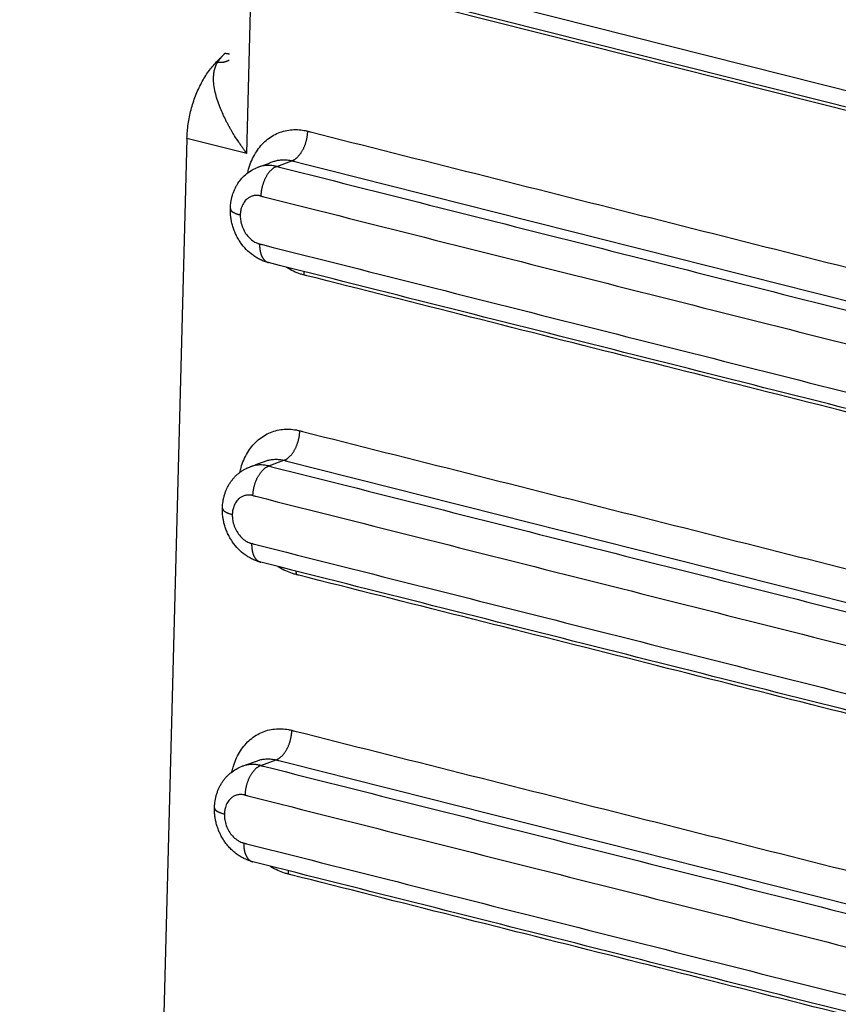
# Model space of a CAD drawing. Header units: inches. Extents: x -280 to 281, y -205 to 205.
# Tile 5 of 38: x -180 to -164, y -158 to -138. Entities that reach past the tile are written whole.
import ezdxf

# ---------------------------------------------------------------- set-up
doc = ezdxf.new("R2010")
doc.units = ezdxf.units.IN

# ---------------------------------------------------------------- blocks, each defined once
blk = doc.blocks.new('5222013340_00_G23_G27_BF_B14R_Motor_Bgr_63_EEXDe_1_1__3', base_point=(-541.084, -365.973))
at = {"color": 8, "linetype": 'Continuous'}
for p, q in [((-351.579, -281.683), (-351.362, -273.497)), ((-350.756, -273.359), (-323.316, -280.282)), ((-348.989, -274.595), (-322.632, -281.245)), ((-352.744, -278.044), (-352.785, -278.034)), ((-351.579, -281.683), (-353.965, -281.081)), ((-350.39, -282.196), (-349.785, -281.972)), ((-350.706, -294.118), (-350.101, -293.894)), ((-351.022, -306.04), (-350.417, -305.817))]:
    blk.add_line(p, q, dxfattribs=at)
at = {"color": 7, "linetype": 'Continuous'}
for p, q in [((-350.395, -274.105), (-322.955, -281.028)), ((-352.443, -277.687), (-352.785, -278.034)), ((-353.965, -281.081), (-355.026, -321.08)), ((-350.528, -282.004), (-350.528, -282.004)), ((-350.844, -293.926), (-350.844, -293.926)), ((-351.16, -305.848), (-351.16, -305.848))]:
    blk.add_line(p, q, dxfattribs=at)
for points, knots in [([(-390.236, -279.502), (-389.358, -276.609), (-387.619, -270.88), (-384.112, -262.745), (-380.05, -255.224), (-375.462, -248.509), (-370.466, -242.746), (-365.167, -238.072), (-359.674, -234.582), (-354.108, -232.411), (-348.552, -231.496), (-345.009, -232.095), (-343.277, -232.388)], [0, 0, 0, 0, 9.063305, 17.94872, 26.523568, 34.670998, 42.298174, 49.345992, 55.800906, 61.708675, 67.186719, 72.425339, 72.425339, 72.425339, 72.425339]), ([(-379.153, -307.104), (-378.978, -303.987), (-378.622, -297.681), (-376.927, -288.291), (-374.432, -279.04), (-371.112, -270.169), (-367.076, -261.906), (-362.421, -254.463), (-357.265, -248.027), (-351.735, -242.766), (-345.955, -238.8), (-340.066, -236.293), (-334.165, -235.181), (-330.399, -235.799), (-328.563, -236.1)], [0, 0, 0, 0, 9.357357, 18.93319, 28.56098, 38.071479, 47.301646, 56.10395, 64.356619, 71.975672, 78.929652, 85.257311, 91.084861, 96.630486, 96.630486, 96.630486, 96.630486]), ([(-377.639, -306.544), (-377.471, -303.559), (-377.13, -297.518), (-375.506, -288.522), (-373.116, -279.66), (-369.936, -271.162), (-366.07, -263.246), (-361.61, -256.115), (-356.671, -249.95), (-351.373, -244.91), (-345.835, -241.111), (-340.194, -238.709), (-334.541, -237.644), (-330.934, -238.236), (-329.175, -238.525)], [0, 0, 0, 0, 8.964191, 18.137678, 27.360939, 36.471837, 45.314182, 53.746642, 61.65256, 68.951485, 75.61328, 81.675071, 87.257766, 92.570381, 92.570381, 92.570381, 92.570381]), ([(-369.686, -308.551), (-369.517, -305.565), (-369.177, -299.524), (-367.553, -290.529), (-365.163, -281.666), (-361.982, -273.169), (-358.116, -265.253), (-353.657, -258.122), (-348.717, -251.956), (-343.419, -246.916), (-337.882, -243.118), (-332.241, -240.716), (-326.587, -239.65), (-322.98, -240.242), (-321.221, -240.531)], [0, 0, 0, 0, 8.964191, 18.137678, 27.360939, 36.471837, 45.314182, 53.746642, 61.65256, 68.951485, 75.61328, 81.675071, 87.257766, 92.570381, 92.570381, 92.570381, 92.570381]), ([(-353.965, -281.081), (-353.953, -280.891), (-353.929, -280.507), (-353.809, -279.939), (-353.633, -279.388), (-353.399, -278.876), (-353.124, -278.416), (-352.895, -278.158), (-352.785, -278.034)], [0, 0, 0, 0, 0.570074, 1.153671, 1.73598, 2.302286, 2.839137, 3.335623, 3.335623, 3.335623, 3.335623]), ([(-351.134, -282.227), (-351.083, -282.209), (-350.982, -282.171), (-350.831, -282.116), (-350.68, -282.06), (-350.579, -282.022), (-350.528, -282.004)], [0, 0, 0, 0, 0.161403, 0.322806, 0.4842116, 0.6456172, 0.6456172, 0.6456172, 0.6456172]), ([(-352.236, -283.876), (-352.234, -283.828), (-352.229, -283.739), (-352.215, -283.627), (-352.2, -283.543), (-352.187, -283.479), (-352.172, -283.415), (-352.149, -283.331), (-352.112, -283.224), (-352.062, -283.103), (-352.002, -282.983), (-351.913, -282.834), (-351.778, -282.658), (-351.588, -282.479), (-351.373, -282.329), (-351.214, -282.261), (-351.134, -282.227)], [0, 0, 0, 0, 0.14558, 0.268073, 0.336867, 0.402668, 0.462864, 0.536097, 0.661373, 0.803671, 0.926444, 1.06418, 1.325324, 1.586946, 1.84585, 2.105882, 2.105882, 2.105882, 2.105882]), ([(-350.711, -286.027), (-350.736, -286.02), (-350.792, -286.005), (-350.872, -285.978), (-350.954, -285.947), (-351.033, -285.912), (-351.112, -285.872), (-351.186, -285.831), (-351.26, -285.785), (-351.406, -285.685), (-351.61, -285.508), (-351.795, -285.283), (-351.923, -285.083), (-352.008, -284.925), (-352.083, -284.754), (-352.132, -284.612), (-352.164, -284.496), (-352.182, -284.421), (-352.194, -284.362), (-352.203, -284.318), (-352.21, -284.276), (-352.218, -284.217), (-352.227, -284.144), (-352.234, -284.057), (-352.237, -283.967), (-352.236, -283.908), (-352.236, -283.876)], [0, 0, 0, 0, 0.080157, 0.172607, 0.252968, 0.344417, 0.431646, 0.518719, 0.597266, 0.692603, 1.048753, 1.402759, 1.562495, 1.761728, 1.941564, 2.121819, 2.211489, 2.301697, 2.35292, 2.391424, 2.436794, 2.480848, 2.569918, 2.659358, 2.742688, 2.837425, 2.837425, 2.837425, 2.837425]), ([(-323.271, -292.95), (-325.558, -292.373), (-330.131, -291.219), (-336.991, -289.488), (-343.851, -287.758), (-348.424, -286.604), (-350.711, -286.027)], [0, 0, 0, 0, 7.074837, 14.149673, 21.224504, 28.299347, 28.299347, 28.299347, 28.299347]), ([(-352.552, -295.799), (-352.55, -295.75), (-352.545, -295.661), (-352.531, -295.55), (-352.517, -295.465), (-352.503, -295.402), (-352.488, -295.337), (-352.464, -295.251), (-352.427, -295.143), (-352.375, -295.018), (-352.315, -294.901), (-352.249, -294.791), (-352.175, -294.686), (-352.093, -294.587), (-352, -294.491), (-351.904, -294.407), (-351.798, -294.328), (-351.688, -294.259), (-351.57, -294.197), (-351.49, -294.165), (-351.45, -294.15)], [0, 0, 0, 0, 0.14558, 0.268073, 0.335383, 0.402668, 0.462864, 0.536097, 0.670115, 0.803672, 0.943056, 1.064181, 1.188594, 1.32762, 1.450288, 1.587346, 1.709377, 1.848098, 1.977368, 2.10671, 2.10671, 2.10671, 2.10671]), ([(-351.45, -294.15), (-351.399, -294.131), (-351.298, -294.094), (-351.147, -294.038), (-350.996, -293.982), (-350.895, -293.945), (-350.844, -293.926)], [0, 0, 0, 0, 0.161403, 0.322806, 0.4842116, 0.6456172, 0.6456172, 0.6456172, 0.6456172]), ([(-351.027, -297.949), (-351.052, -297.942), (-351.108, -297.927), (-351.188, -297.901), (-351.27, -297.869), (-351.349, -297.834), (-351.429, -297.794), (-351.502, -297.753), (-351.576, -297.707), (-351.722, -297.607), (-351.926, -297.43), (-352.111, -297.205), (-352.239, -297.005), (-352.324, -296.847), (-352.399, -296.676), (-352.448, -296.535), (-352.48, -296.419), (-352.498, -296.344), (-352.511, -296.285), (-352.519, -296.24), (-352.526, -296.198), (-352.534, -296.141), (-352.543, -296.067), (-352.55, -295.98), (-352.553, -295.89), (-352.552, -295.83), (-352.552, -295.799)], [0, 0, 0, 0, 0.080157, 0.172607, 0.252968, 0.344417, 0.431646, 0.518719, 0.597266, 0.692603, 1.048753, 1.402759, 1.562495, 1.761728, 1.941564, 2.121819, 2.208244, 2.301697, 2.35292, 2.391424, 2.436794, 2.480848, 2.566637, 2.659358, 2.742688, 2.837425, 2.837425, 2.837425, 2.837425]), ([(-351.027, -297.949), (-351.027, -297.949), (-351.027, -297.949), (-351.027, -297.949), (-351.027, -297.949)], [0, 0, 0, 0, 0.00000817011, 0.00001634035, 0.00001634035, 0.00001634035, 0.00001634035]), ([(-323.587, -304.872), (-325.874, -304.295), (-330.447, -303.141), (-337.307, -301.411), (-344.167, -299.68), (-348.74, -298.526), (-351.027, -297.949)], [0, 0, 0, 0, 7.074837, 14.149673, 21.224496, 28.29933, 28.29933, 28.29933, 28.29933]), ([(-351.766, -306.072), (-351.715, -306.053), (-351.614, -306.016), (-351.463, -305.96), (-351.312, -305.904), (-351.211, -305.867), (-351.16, -305.848)], [0, 0, 0, 0, 0.161403, 0.322806, 0.4842116, 0.6456172, 0.6456172, 0.6456172, 0.6456172]), ([(-352.868, -307.721), (-352.866, -307.672), (-352.861, -307.583), (-352.847, -307.472), (-352.833, -307.388), (-352.819, -307.324), (-352.804, -307.259), (-352.78, -307.173), (-352.743, -307.065), (-352.693, -306.945), (-352.634, -306.828), (-352.568, -306.718), (-352.491, -306.608), (-352.409, -306.509), (-352.316, -306.413), (-352.186, -306.299), (-352.005, -306.173), (-351.846, -306.106), (-351.766, -306.072)], [0, 0, 0, 0, 0.14558, 0.268072, 0.335382, 0.402667, 0.462864, 0.536096, 0.670114, 0.803672, 0.926444, 1.064181, 1.188593, 1.327619, 1.450287, 1.587345, 1.846249, 2.106281, 2.106281, 2.106281, 2.106281]), ([(-351.343, -309.871), (-351.368, -309.864), (-351.424, -309.85), (-351.504, -309.823), (-351.586, -309.791), (-351.665, -309.756), (-351.745, -309.716), (-351.818, -309.675), (-351.892, -309.629), (-351.984, -309.566), (-352.102, -309.474), (-352.235, -309.349), (-352.358, -309.212), (-352.461, -309.074), (-352.555, -308.928), (-352.638, -308.774), (-352.713, -308.603), (-352.762, -308.461), (-352.796, -308.34), (-352.814, -308.266), (-352.827, -308.207), (-352.835, -308.163), (-352.842, -308.121), (-352.85, -308.062), (-352.859, -307.988), (-352.866, -307.901), (-352.869, -307.812), (-352.868, -307.752), (-352.868, -307.721)], [0, 0, 0, 0, 0.080157, 0.172607, 0.252968, 0.344417, 0.431646, 0.518719, 0.597266, 0.692603, 0.852614, 1.046555, 1.240595, 1.403388, 1.563124, 1.762357, 1.925776, 2.122445, 2.212115, 2.302324, 2.353547, 2.39205, 2.43674, 2.481475, 2.570545, 2.659985, 2.743315, 2.838052, 2.838052, 2.838052, 2.838052]), ([(-351.343, -309.871), (-351.343, -309.871), (-351.343, -309.871), (-351.343, -309.871), (-351.343, -309.871)], [0, 0, 0, 0, 0.00000817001, 0.00001634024, 0.00001634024, 0.00001634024, 0.00001634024]), ([(-323.903, -316.794), (-326.19, -316.217), (-330.763, -315.063), (-337.623, -313.333), (-344.483, -311.602), (-349.056, -310.448), (-351.343, -309.871)], [0, 0, 0, 0, 7.074837, 14.149673, 21.224496, 28.29933, 28.29933, 28.29933, 28.29933])]:
    blk.add_open_spline(points, degree=3, knots=knots, dxfattribs=at)
at = {"color": 8, "linetype": 'Continuous'}
for points, knots in [([(-352.744, -278.044), (-352.72, -278.012), (-352.676, -277.951), (-352.601, -277.859), (-352.525, -277.772), (-352.469, -277.714), (-352.443, -277.687)], [0, 0, 0, 0, 0.1184986, 0.2284105, 0.3528832, 0.4676985, 0.4676985, 0.4676985, 0.4676985]), ([(-352.443, -277.687), (-352.436, -277.688), (-352.422, -277.692), (-352.401, -277.696), (-352.38, -277.7), (-352.359, -277.704), (-352.338, -277.707), (-352.317, -277.709), (-352.296, -277.711), (-352.282, -277.711), (-352.275, -277.711)], [0, 0, 0, 0, 0.0215199, 0.0429826, 0.0643722, 0.0856733, 0.1068707, 0.1279501, 0.1488979, 0.1697014, 0.1697014, 0.1697014, 0.1697014]), ([(-351.579, -281.683), (-351.609, -281.643), (-351.665, -281.568), (-351.746, -281.456), (-351.824, -281.344), (-351.932, -281.186), (-352.058, -280.993), (-352.174, -280.801), (-352.26, -280.651), (-352.323, -280.537), (-352.387, -280.417), (-352.465, -280.263), (-352.558, -280.065), (-352.665, -279.81), (-352.762, -279.536), (-352.842, -279.246), (-352.893, -278.963), (-352.909, -278.719), (-352.899, -278.516), (-352.876, -278.378), (-352.846, -278.269), (-352.819, -278.193), (-352.785, -278.116), (-352.758, -278.069), (-352.744, -278.044)], [0, 0, 0, 0, 0.149018, 0.280269, 0.414245, 0.55805, 0.856536, 1.105029, 1.231184, 1.373636, 1.497744, 1.63853, 1.889409, 2.155554, 2.466705, 2.760786, 3.057664, 3.328209, 3.492238, 3.666825, 3.745999, 3.831653, 3.910338, 3.99558, 3.99558, 3.99558, 3.99558]), ([(-352.744, -278.044), (-352.733, -278.045), (-352.713, -278.048), (-352.682, -278.05), (-352.652, -278.051), (-352.621, -278.051), (-352.59, -278.05), (-352.56, -278.047), (-352.53, -278.044), (-352.5, -278.04), (-352.471, -278.034), (-352.442, -278.027), (-352.413, -278.019), (-352.385, -278.01), (-352.358, -278), (-352.332, -277.988), (-352.306, -277.976), (-352.29, -277.966), (-352.282, -277.961)], [0, 0, 0, 0, 0.0306867, 0.061398, 0.0920999, 0.1227586, 0.153341, 0.1838154, 0.2141519, 0.2443226, 0.2743022, 0.3040689, 0.3336043, 0.3628941, 0.3919283, 0.4207019, 0.4492142, 0.47747, 0.47747, 0.47747, 0.47747]), ([(-351.543, -282.452), (-351.536, -282.42), (-351.521, -282.355), (-351.446, -282.086), (-351.271, -281.671), (-350.891, -281.191), (-350.402, -280.862), (-349.939, -280.738), (-349.566, -280.727), (-349.36, -280.751), (-349.223, -280.778), (-349.177, -280.789), (-349.154, -280.795)], [0, 0, 0, 0, 0.099337, 0.197827, 0.837325, 1.436505, 2.008436, 2.574897, 2.847047, 3.125338, 3.195626, 3.266371, 3.266371, 3.266371, 3.266371]), ([(-349.785, -281.972), (-349.776, -281.969), (-349.757, -281.962), (-349.73, -281.948), (-349.702, -281.933), (-349.673, -281.916), (-349.645, -281.896), (-349.616, -281.874), (-349.588, -281.849), (-349.559, -281.823), (-349.531, -281.794), (-349.503, -281.763), (-349.476, -281.73), (-349.449, -281.694), (-349.422, -281.657), (-349.397, -281.618), (-349.372, -281.577), (-349.349, -281.535), (-349.326, -281.491), (-349.305, -281.446), (-349.285, -281.4), (-349.266, -281.353), (-349.249, -281.306), (-349.233, -281.258), (-349.219, -281.21), (-349.206, -281.162), (-349.194, -281.114), (-349.184, -281.066), (-349.176, -281.019), (-349.169, -280.972), (-349.163, -280.927), (-349.159, -280.882), (-349.156, -280.838), (-349.155, -280.809), (-349.154, -280.795)], [0, 0, 0, 0, 0.029135, 0.059555, 0.09132, 0.124482, 0.159079, 0.195135, 0.232661, 0.271651, 0.312083, 0.353917, 0.397099, 0.441554, 0.487196, 0.533921, 0.581613, 0.630143, 0.679373, 0.729157, 0.779342, 0.829774, 0.880296, 0.930752, 0.980991, 1.030866, 1.080237, 1.128972, 1.176951, 1.224064, 1.270211, 1.315305, 1.359274, 1.402054, 1.402054, 1.402054, 1.402054]), ([(-349.154, -280.795), (-349.135, -280.799), (-349.098, -280.809), (-344.671, -281.926), (-335.874, -284.145), (-327.095, -286.36), (-322.706, -287.468)], [0, 0, 0, 0, 0.058201, 0.116358, 13.69665, 27.276943, 27.276943, 27.276943, 27.276943]), ([(-350.528, -282.004), (-350.482, -281.988), (-350.389, -281.958), (-350.232, -281.933), (-350.06, -281.927), (-349.922, -281.943), (-349.83, -281.961), (-349.8, -281.969), (-349.785, -281.972)], [0, 0, 0, 0, 0.1462468, 0.2939747, 0.4754079, 0.6609348, 0.7078807, 0.7551933, 0.7551933, 0.7551933, 0.7551933]), ([(-349.785, -281.972), (-349.766, -281.977), (-349.728, -281.986), (-345.202, -283.128), (-336.207, -285.398), (-327.23, -287.663), (-322.741, -288.795)], [0, 0, 0, 0, 0.05798, 0.116004, 14.003485, 27.890966, 27.890966, 27.890966, 27.890966]), ([(-350.39, -282.196), (-350.454, -282.183), (-350.58, -282.156), (-350.738, -282.152), (-350.863, -282.161), (-350.955, -282.176), (-351.047, -282.198), (-351.105, -282.217), (-351.134, -282.227)], [0, 0, 0, 0, 0.1949589, 0.3848363, 0.4735519, 0.5713913, 0.6635265, 0.7552684, 0.7552684, 0.7552684, 0.7552684]), ([(-350.39, -282.196), (-350.399, -282.2), (-350.418, -282.207), (-350.445, -282.22), (-350.473, -282.235), (-350.501, -282.253), (-350.53, -282.272), (-350.558, -282.294), (-350.587, -282.319), (-350.615, -282.345), (-350.644, -282.374), (-350.672, -282.405), (-350.699, -282.439), (-350.726, -282.474), (-350.752, -282.511), (-350.778, -282.55), (-350.803, -282.591), (-350.826, -282.634), (-350.849, -282.677), (-350.87, -282.722), (-350.89, -282.768), (-350.909, -282.815), (-350.926, -282.862), (-350.942, -282.91), (-350.956, -282.958), (-350.969, -283.006), (-350.981, -283.054), (-350.991, -283.102), (-350.999, -283.149), (-351.006, -283.196), (-351.012, -283.242), (-351.016, -283.287), (-351.019, -283.33), (-351.02, -283.359), (-351.021, -283.374)], [0, 0, 0, 0, 0.02914, 0.059565, 0.091335, 0.1245, 0.159101, 0.19516, 0.232689, 0.271682, 0.312116, 0.353952, 0.397135, 0.441592, 0.487236, 0.533962, 0.581654, 0.630185, 0.679416, 0.729201, 0.779387, 0.829819, 0.880341, 0.930798, 0.981037, 1.030912, 1.080283, 1.129018, 1.176997, 1.224109, 1.270255, 1.315349, 1.359316, 1.402095, 1.402095, 1.402095, 1.402095]), ([(-350.39, -282.196), (-350.371, -282.201), (-350.334, -282.21), (-345.742, -283.369), (-336.614, -285.672), (-327.505, -287.97), (-322.951, -289.119)], [0, 0, 0, 0, 0.058015, 0.116004, 14.207725, 28.299445, 28.299445, 28.299445, 28.299445]), ([(-351.021, -283.374), (-351.027, -283.372), (-351.04, -283.369), (-351.059, -283.365), (-351.079, -283.361), (-351.117, -283.356), (-351.174, -283.351), (-351.267, -283.355), (-351.375, -283.378), (-351.491, -283.431), (-351.613, -283.522), (-351.727, -283.665), (-351.792, -283.82), (-351.823, -283.945), (-351.833, -284.01), (-351.838, -284.055), (-351.84, -284.079), (-351.841, -284.103), (-351.842, -284.119), (-351.842, -284.127)], [0, 0, 0, 0, 0.019819, 0.039519, 0.059099, 0.078555, 0.155286, 0.230708, 0.357236, 0.482943, 0.611069, 0.810786, 1.023939, 1.10942, 1.196836, 1.220606, 1.244512, 1.268547, 1.292702, 1.292702, 1.292702, 1.292702]), ([(-351.021, -283.374), (-351.002, -283.378), (-350.965, -283.388), (-346.373, -284.546), (-337.245, -286.849), (-328.136, -289.147), (-323.582, -290.296)], [0, 0, 0, 0, 0.057888, 0.115802, 14.207522, 28.299242, 28.299242, 28.299242, 28.299242]), ([(-352.236, -283.876), (-352.236, -283.879), (-352.236, -283.886), (-352.235, -283.895), (-352.233, -283.904), (-352.23, -283.913), (-352.226, -283.922), (-352.221, -283.931), (-352.215, -283.94), (-352.208, -283.949), (-352.201, -283.958), (-352.193, -283.967), (-352.183, -283.976), (-352.173, -283.985), (-352.163, -283.993), (-352.151, -284.002), (-352.139, -284.01), (-352.121, -284.021), (-352.097, -284.035), (-352.066, -284.05), (-352.033, -284.065), (-351.998, -284.079), (-351.961, -284.092), (-351.922, -284.105), (-351.882, -284.116), (-351.855, -284.123), (-351.842, -284.127)], [0, 0, 0, 0, 0.0090641, 0.0182272, 0.027567, 0.0371565, 0.0470621, 0.0573424, 0.0680471, 0.0792174, 0.0908857, 0.1030766, 0.1158075, 0.129089, 0.1429259, 0.1573179, 0.1722601, 0.1877435, 0.2202778, 0.2547909, 0.291113, 0.3290485, 0.3683851, 0.4089017, 0.4503738, 0.4925797, 0.4925797, 0.4925797, 0.4925797]), ([(-351.842, -284.127), (-351.842, -284.134), (-351.842, -284.15), (-351.842, -284.173), (-351.842, -284.196), (-351.84, -284.243), (-351.833, -284.314), (-351.808, -284.458), (-351.75, -284.646), (-351.635, -284.862), (-351.484, -285.046), (-351.341, -285.161), (-351.227, -285.225), (-351.171, -285.249), (-351.132, -285.263), (-351.112, -285.27), (-351.092, -285.276), (-351.078, -285.279), (-351.071, -285.281)], [0, 0, 0, 0, 0.023067, 0.04623, 0.069493, 0.092864, 0.187394, 0.283065, 0.529676, 0.774887, 1.012762, 1.238675, 1.321509, 1.402187, 1.423518, 1.444727, 1.465807, 1.486748, 1.486748, 1.486748, 1.486748]), ([(-351.071, -285.281), (-351.072, -285.292), (-351.072, -285.313), (-351.072, -285.345), (-351.071, -285.377), (-351.069, -285.409), (-351.067, -285.441), (-351.064, -285.473), (-351.06, -285.504), (-351.055, -285.536), (-351.049, -285.567), (-351.043, -285.597), (-351.036, -285.627), (-351.028, -285.657), (-351.018, -285.686), (-351.009, -285.714), (-350.998, -285.741), (-350.986, -285.768), (-350.974, -285.793), (-350.961, -285.818), (-350.947, -285.841), (-350.932, -285.863), (-350.917, -285.884), (-350.901, -285.904), (-350.884, -285.923), (-350.866, -285.94), (-350.848, -285.956), (-350.83, -285.97), (-350.811, -285.983), (-350.792, -285.995), (-350.772, -286.005), (-350.752, -286.014), (-350.731, -286.021), (-350.718, -286.025), (-350.711, -286.027)], [0, 0, 0, 0, 0.0317866, 0.0637029, 0.0957054, 0.1277486, 0.1597857, 0.1917686, 0.2236489, 0.2553773, 0.286905, 0.3181838, 0.3491664, 0.3798077, 0.4100646, 0.4398971, 0.4692687, 0.498147, 0.5265045, 0.5543192, 0.5815745, 0.6082604, 0.6343736, 0.6599175, 0.6849026, 0.7093464, 0.7332732, 0.7567135, 0.7797037, 0.8022851, 0.824503, 0.8464055, 0.8680423, 0.8894634, 0.8894634, 0.8894634, 0.8894634]), ([(-351.071, -285.281), (-351.053, -285.286), (-351.015, -285.295), (-346.423, -286.454), (-337.296, -288.757), (-328.187, -291.055), (-323.632, -292.204)], [0, 0, 0, 0, 0.057812, 0.115667, 14.207387, 28.299108, 28.299108, 28.299108, 28.299108]), ([(-349.305, -286.517), (-349.328, -286.511), (-349.374, -286.499), (-349.513, -286.457), (-349.722, -286.374), (-349.906, -286.275), (-350.006, -286.213), (-350.019, -286.204), (-350.026, -286.2)], [0, 0, 0, 0, 0.0707355, 0.1420068, 0.4374192, 0.7423953, 0.7665285, 0.7907061, 0.7907061, 0.7907061, 0.7907061]), ([(-349.308, -286.381), (-349.308, -286.386), (-349.307, -286.398), (-349.306, -286.415), (-349.306, -286.432), (-349.305, -286.449), (-349.305, -286.466), (-349.305, -286.483), (-349.305, -286.5), (-349.305, -286.512), (-349.305, -286.517)], [0, 0, 0, 0, 0.0171447, 0.0342877, 0.0514218, 0.0685398, 0.0856349, 0.1027003, 0.1197294, 0.1367156, 0.1367156, 0.1367156, 0.1367156]), ([(-323.088, -293.132), (-327.439, -292.034), (-336.141, -289.839), (-344.861, -287.639), (-349.249, -286.532), (-349.287, -286.522), (-349.305, -286.517)], [0, 0, 0, 0, 13.461301, 26.922602, 26.980631, 27.038668, 27.038668, 27.038668, 27.038668]), ([(-351.859, -294.374), (-351.852, -294.342), (-351.837, -294.277), (-351.763, -294.008), (-351.587, -293.593), (-351.207, -293.114), (-350.718, -292.785), (-350.255, -292.66), (-349.882, -292.649), (-349.676, -292.673), (-349.539, -292.7), (-349.493, -292.711), (-349.47, -292.717)], [0, 0, 0, 0, 0.099337, 0.197827, 0.837325, 1.436505, 2.008436, 2.574897, 2.847047, 3.125338, 3.195626, 3.266371, 3.266371, 3.266371, 3.266371]), ([(-350.101, -293.894), (-350.092, -293.891), (-350.073, -293.884), (-350.046, -293.87), (-350.018, -293.855), (-349.989, -293.838), (-349.961, -293.818), (-349.933, -293.796), (-349.904, -293.772), (-349.875, -293.745), (-349.847, -293.716), (-349.819, -293.685), (-349.792, -293.652), (-349.765, -293.616), (-349.738, -293.579), (-349.713, -293.54), (-349.688, -293.499), (-349.665, -293.457), (-349.642, -293.413), (-349.621, -293.368), (-349.601, -293.322), (-349.582, -293.275), (-349.565, -293.228), (-349.549, -293.18), (-349.535, -293.132), (-349.522, -293.084), (-349.51, -293.036), (-349.5, -292.988), (-349.492, -292.941), (-349.485, -292.894), (-349.479, -292.849), (-349.475, -292.804), (-349.472, -292.76), (-349.471, -292.731), (-349.47, -292.717)], [0, 0, 0, 0, 0.029135, 0.059555, 0.09132, 0.124482, 0.159079, 0.195135, 0.232661, 0.271651, 0.312083, 0.353917, 0.397099, 0.441554, 0.487196, 0.533921, 0.581613, 0.630143, 0.679373, 0.729157, 0.779342, 0.829774, 0.880296, 0.930752, 0.980991, 1.030866, 1.080237, 1.128972, 1.176951, 1.224064, 1.270211, 1.315305, 1.359274, 1.402054, 1.402054, 1.402054, 1.402054]), ([(-349.47, -292.717), (-349.451, -292.722), (-349.414, -292.731), (-344.987, -293.848), (-336.19, -296.068), (-327.411, -298.282), (-323.022, -299.39)], [0, 0, 0, 0, 0.058201, 0.116358, 13.69665, 27.276943, 27.276943, 27.276943, 27.276943]), ([(-350.844, -293.926), (-350.798, -293.911), (-350.705, -293.88), (-350.548, -293.855), (-350.376, -293.849), (-350.238, -293.865), (-350.146, -293.883), (-350.116, -293.891), (-350.101, -293.894)], [0, 0, 0, 0, 0.1462468, 0.2939747, 0.4754079, 0.6609348, 0.7078807, 0.7551933, 0.7551933, 0.7551933, 0.7551933]), ([(-350.101, -293.894), (-350.082, -293.899), (-350.044, -293.909), (-345.518, -295.051), (-336.523, -297.32), (-327.546, -299.585), (-323.057, -300.717)], [0, 0, 0, 0, 0.05798, 0.116004, 14.003485, 27.890966, 27.890966, 27.890966, 27.890966]), ([(-350.706, -294.118), (-350.74, -294.11), (-350.804, -294.096), (-350.9, -294.083), (-350.993, -294.076), (-351.118, -294.077), (-351.273, -294.093), (-351.391, -294.131), (-351.45, -294.15)], [0, 0, 0, 0, 0.1045545, 0.1949791, 0.2905713, 0.3850884, 0.5707259, 0.7552401, 0.7552401, 0.7552401, 0.7552401]), ([(-351.337, -295.296), (-351.336, -295.281), (-351.335, -295.253), (-351.332, -295.209), (-351.328, -295.164), (-351.322, -295.118), (-351.315, -295.071), (-351.307, -295.024), (-351.297, -294.977), (-351.285, -294.929), (-351.272, -294.881), (-351.258, -294.832), (-351.242, -294.785), (-351.225, -294.737), (-351.206, -294.69), (-351.186, -294.644), (-351.165, -294.6), (-351.142, -294.556), (-351.119, -294.513), (-351.094, -294.473), (-351.068, -294.433), (-351.042, -294.396), (-351.015, -294.361), (-350.988, -294.328), (-350.96, -294.296), (-350.931, -294.268), (-350.903, -294.241), (-350.874, -294.217), (-350.846, -294.195), (-350.817, -294.175), (-350.789, -294.157), (-350.761, -294.142), (-350.734, -294.129), (-350.715, -294.122), (-350.706, -294.118)], [0, 0, 0, 0, 0.042779, 0.086746, 0.13184, 0.177986, 0.225098, 0.273077, 0.321812, 0.371182, 0.421057, 0.471296, 0.521753, 0.572275, 0.622708, 0.672894, 0.722678, 0.771909, 0.82044, 0.868133, 0.914859, 0.960502, 1.004959, 1.048142, 1.089979, 1.130413, 1.169405, 1.206935, 1.242994, 1.277594, 1.31076, 1.34253, 1.372954, 1.402095, 1.402095, 1.402095, 1.402095]), ([(-350.706, -294.118), (-350.687, -294.123), (-350.65, -294.132), (-346.058, -295.291), (-336.93, -297.594), (-327.821, -299.892), (-323.267, -301.041)], [0, 0, 0, 0, 0.058015, 0.116004, 14.207725, 28.299445, 28.299445, 28.299445, 28.299445]), ([(-351.337, -295.296), (-351.343, -295.294), (-351.356, -295.291), (-351.375, -295.287), (-351.395, -295.284), (-351.433, -295.278), (-351.49, -295.273), (-351.583, -295.277), (-351.691, -295.3), (-351.807, -295.353), (-351.929, -295.444), (-352.043, -295.587), (-352.108, -295.742), (-352.139, -295.867), (-352.149, -295.932), (-352.154, -295.977), (-352.156, -296.001), (-352.157, -296.025), (-352.158, -296.041), (-352.158, -296.049)], [0, 0, 0, 0, 0.019819, 0.039519, 0.059099, 0.078555, 0.155286, 0.230708, 0.357236, 0.482943, 0.611069, 0.810786, 1.023939, 1.10942, 1.196836, 1.220606, 1.244512, 1.268547, 1.292702, 1.292702, 1.292702, 1.292702]), ([(-351.337, -295.296), (-351.318, -295.3), (-351.281, -295.31), (-346.689, -296.468), (-337.561, -298.771), (-328.452, -301.07), (-323.898, -302.219)], [0, 0, 0, 0, 0.057888, 0.115802, 14.207522, 28.299242, 28.299242, 28.299242, 28.299242]), ([(-352.552, -295.799), (-352.552, -295.802), (-352.552, -295.808), (-352.551, -295.817), (-352.549, -295.826), (-352.546, -295.835), (-352.542, -295.844), (-352.537, -295.853), (-352.531, -295.862), (-352.524, -295.871), (-352.517, -295.88), (-352.509, -295.889), (-352.499, -295.898), (-352.489, -295.907), (-352.479, -295.915), (-352.467, -295.924), (-352.455, -295.932), (-352.437, -295.944), (-352.413, -295.957), (-352.382, -295.972), (-352.349, -295.987), (-352.314, -296.001), (-352.277, -296.014), (-352.238, -296.027), (-352.198, -296.038), (-352.171, -296.045), (-352.158, -296.049)], [0, 0, 0, 0, 0.0090641, 0.0182272, 0.027567, 0.0371565, 0.0470621, 0.0573424, 0.0680471, 0.0792174, 0.0908857, 0.1030766, 0.1158075, 0.129089, 0.1429259, 0.1573179, 0.1722601, 0.1877435, 0.2202778, 0.2547909, 0.291113, 0.3290485, 0.3683851, 0.4089017, 0.4503738, 0.4925797, 0.4925797, 0.4925797, 0.4925797]), ([(-352.158, -296.049), (-352.158, -296.057), (-352.158, -296.072), (-352.158, -296.095), (-352.158, -296.118), (-352.156, -296.165), (-352.149, -296.236), (-352.124, -296.38), (-352.066, -296.568), (-351.951, -296.784), (-351.8, -296.969), (-351.657, -297.084), (-351.543, -297.147), (-351.487, -297.171), (-351.448, -297.185), (-351.428, -297.192), (-351.408, -297.198), (-351.394, -297.201), (-351.387, -297.203)], [0, 0, 0, 0, 0.023067, 0.04623, 0.069493, 0.092864, 0.187394, 0.283065, 0.529676, 0.774887, 1.012762, 1.238675, 1.321509, 1.402187, 1.423518, 1.444727, 1.465807, 1.486748, 1.486748, 1.486748, 1.486748]), ([(-351.387, -297.203), (-351.388, -297.214), (-351.388, -297.235), (-351.388, -297.267), (-351.387, -297.299), (-351.385, -297.331), (-351.383, -297.363), (-351.38, -297.395), (-351.376, -297.426), (-351.371, -297.458), (-351.365, -297.489), (-351.359, -297.519), (-351.352, -297.549), (-351.344, -297.579), (-351.335, -297.608), (-351.325, -297.636), (-351.314, -297.663), (-351.302, -297.69), (-351.29, -297.715), (-351.277, -297.74), (-351.263, -297.763), (-351.248, -297.785), (-351.233, -297.807), (-351.217, -297.826), (-351.2, -297.845), (-351.182, -297.862), (-351.164, -297.878), (-351.146, -297.892), (-351.127, -297.905), (-351.108, -297.917), (-351.088, -297.927), (-351.068, -297.936), (-351.047, -297.943), (-351.034, -297.947), (-351.027, -297.949)], [0, 0, 0, 0, 0.0317866, 0.0637029, 0.0957054, 0.1277486, 0.1597857, 0.1917686, 0.2236489, 0.2553773, 0.286905, 0.3181838, 0.3491664, 0.3798077, 0.4100646, 0.4398971, 0.4692687, 0.498147, 0.5265045, 0.5543192, 0.5815745, 0.6082604, 0.6343736, 0.6599175, 0.6849026, 0.7093464, 0.7332732, 0.7567135, 0.7797037, 0.8022851, 0.824503, 0.8464055, 0.8680423, 0.8894634, 0.8894634, 0.8894634, 0.8894634]), ([(-351.387, -297.203), (-351.369, -297.208), (-351.331, -297.217), (-346.739, -298.376), (-337.612, -300.679), (-328.503, -302.977), (-323.948, -304.126)], [0, 0, 0, 0, 0.057812, 0.115667, 14.207387, 28.299108, 28.299108, 28.299108, 28.299108]), ([(-349.621, -298.44), (-349.644, -298.434), (-349.69, -298.422), (-349.829, -298.379), (-350.038, -298.297), (-350.222, -298.197), (-350.322, -298.135), (-350.335, -298.126), (-350.342, -298.122)], [0, 0, 0, 0, 0.0707355, 0.1420068, 0.4374192, 0.7423953, 0.7665285, 0.7907061, 0.7907061, 0.7907061, 0.7907061]), ([(-349.624, -298.303), (-349.624, -298.309), (-349.623, -298.32), (-349.622, -298.337), (-349.622, -298.354), (-349.621, -298.371), (-349.621, -298.388), (-349.621, -298.406), (-349.621, -298.423), (-349.621, -298.434), (-349.621, -298.44)], [0, 0, 0, 0, 0.0171447, 0.0342877, 0.0514218, 0.0685398, 0.0856349, 0.1027003, 0.1197294, 0.1367156, 0.1367156, 0.1367156, 0.1367156]), ([(-323.404, -305.054), (-327.755, -303.956), (-336.457, -301.761), (-345.177, -299.561), (-349.565, -298.454), (-349.603, -298.444), (-349.621, -298.44)], [0, 0, 0, 0, 13.461301, 26.922602, 26.980631, 27.038668, 27.038668, 27.038668, 27.038668]), ([(-352.175, -306.296), (-352.168, -306.264), (-352.153, -306.2), (-352.079, -305.931), (-351.903, -305.515), (-351.523, -305.036), (-351.034, -304.707), (-350.571, -304.583), (-350.198, -304.572), (-349.992, -304.595), (-349.855, -304.622), (-349.809, -304.633), (-349.786, -304.639)], [0, 0, 0, 0, 0.099337, 0.197827, 0.837325, 1.436505, 2.008436, 2.574897, 2.847047, 3.125338, 3.195626, 3.266371, 3.266371, 3.266371, 3.266371]), ([(-350.417, -305.817), (-350.408, -305.813), (-350.389, -305.806), (-350.362, -305.793), (-350.334, -305.777), (-350.305, -305.76), (-350.277, -305.74), (-350.249, -305.718), (-350.22, -305.694), (-350.191, -305.667), (-350.163, -305.638), (-350.135, -305.607), (-350.108, -305.574), (-350.081, -305.539), (-350.054, -305.501), (-350.029, -305.462), (-350.004, -305.421), (-349.981, -305.379), (-349.958, -305.335), (-349.937, -305.29), (-349.917, -305.244), (-349.898, -305.197), (-349.881, -305.15), (-349.865, -305.102), (-349.851, -305.054), (-349.838, -305.006), (-349.826, -304.958), (-349.816, -304.91), (-349.808, -304.863), (-349.801, -304.817), (-349.795, -304.771), (-349.791, -304.726), (-349.788, -304.682), (-349.787, -304.653), (-349.786, -304.639)], [0, 0, 0, 0, 0.029135, 0.059555, 0.09132, 0.124482, 0.159079, 0.195135, 0.232661, 0.271651, 0.312083, 0.353917, 0.397099, 0.441554, 0.487196, 0.533921, 0.581613, 0.630143, 0.679373, 0.729157, 0.779342, 0.829774, 0.880296, 0.930752, 0.980991, 1.030866, 1.080237, 1.128972, 1.176951, 1.224064, 1.270211, 1.315305, 1.359274, 1.402054, 1.402054, 1.402054, 1.402054]), ([(-349.786, -304.639), (-349.767, -304.644), (-349.73, -304.653), (-345.303, -305.77), (-336.506, -307.99), (-327.727, -310.204), (-323.338, -311.312)], [0, 0, 0, 0, 0.058201, 0.116358, 13.69665, 27.276943, 27.276943, 27.276943, 27.276943]), ([(-351.022, -306.04), (-351.035, -306.037), (-351.061, -306.031), (-351.099, -306.023), (-351.137, -306.016), (-351.214, -306.005), (-351.328, -305.996), (-351.479, -306.002), (-351.626, -306.026), (-351.719, -306.057), (-351.766, -306.072)], [0, 0, 0, 0, 0.039517, 0.0787853, 0.117837, 0.1567045, 0.3101676, 0.4610108, 0.6089086, 0.7553215, 0.7553215, 0.7553215, 0.7553215]), ([(-351.022, -306.04), (-351.031, -306.044), (-351.05, -306.051), (-351.077, -306.064), (-351.105, -306.079), (-351.133, -306.097), (-351.162, -306.117), (-351.19, -306.139), (-351.219, -306.163), (-351.247, -306.19), (-351.276, -306.219), (-351.304, -306.25), (-351.331, -306.283), (-351.358, -306.318), (-351.384, -306.356), (-351.41, -306.395), (-351.435, -306.436), (-351.458, -306.478), (-351.481, -306.522), (-351.502, -306.567), (-351.522, -306.613), (-351.541, -306.659), (-351.558, -306.707), (-351.574, -306.755), (-351.588, -306.803), (-351.601, -306.851), (-351.613, -306.899), (-351.623, -306.946), (-351.631, -306.994), (-351.638, -307.04), (-351.644, -307.086), (-351.648, -307.131), (-351.651, -307.175), (-351.652, -307.204), (-351.653, -307.218)], [0, 0, 0, 0, 0.02914, 0.059565, 0.091335, 0.1245, 0.159101, 0.19516, 0.232689, 0.271682, 0.312116, 0.353952, 0.397135, 0.441592, 0.487236, 0.533962, 0.581654, 0.630185, 0.679416, 0.729201, 0.779387, 0.829819, 0.880341, 0.930798, 0.981037, 1.030912, 1.080283, 1.129018, 1.176997, 1.224109, 1.270255, 1.315349, 1.359316, 1.402095, 1.402095, 1.402095, 1.402095]), ([(-351.16, -305.848), (-351.114, -305.833), (-351.021, -305.802), (-350.864, -305.777), (-350.692, -305.771), (-350.554, -305.787), (-350.462, -305.805), (-350.432, -305.813), (-350.417, -305.817)], [0, 0, 0, 0, 0.1462468, 0.2939747, 0.4754079, 0.6609348, 0.7078807, 0.7551933, 0.7551933, 0.7551933, 0.7551933]), ([(-351.022, -306.04), (-351.003, -306.045), (-350.966, -306.054), (-346.374, -307.213), (-337.246, -309.516), (-328.137, -311.814), (-323.583, -312.963)], [0, 0, 0, 0, 0.058015, 0.116004, 14.207725, 28.299445, 28.299445, 28.299445, 28.299445]), ([(-350.417, -305.817), (-350.398, -305.821), (-350.36, -305.831), (-345.834, -306.973), (-336.839, -309.242), (-327.862, -311.507), (-323.373, -312.64)], [0, 0, 0, 0, 0.05798, 0.116004, 14.003485, 27.890966, 27.890966, 27.890966, 27.890966]), ([(-351.653, -307.218), (-351.659, -307.216), (-351.672, -307.213), (-351.691, -307.209), (-351.711, -307.206), (-351.749, -307.2), (-351.806, -307.195), (-351.899, -307.199), (-352.007, -307.222), (-352.123, -307.275), (-352.245, -307.366), (-352.359, -307.51), (-352.424, -307.664), (-352.455, -307.789), (-352.465, -307.854), (-352.47, -307.899), (-352.472, -307.923), (-352.473, -307.947), (-352.474, -307.963), (-352.474, -307.971)], [0, 0, 0, 0, 0.019819, 0.039519, 0.059099, 0.078555, 0.155286, 0.230708, 0.357236, 0.482943, 0.611069, 0.810786, 1.023939, 1.10942, 1.196836, 1.220606, 1.244512, 1.268547, 1.292702, 1.292702, 1.292702, 1.292702]), ([(-351.653, -307.218), (-351.634, -307.223), (-351.597, -307.232), (-347.005, -308.391), (-337.877, -310.693), (-328.768, -312.992), (-324.214, -314.141)], [0, 0, 0, 0, 0.057888, 0.115802, 14.207522, 28.299242, 28.299242, 28.299242, 28.299242]), ([(-352.868, -307.721), (-352.868, -307.724), (-352.868, -307.73), (-352.867, -307.739), (-352.865, -307.748), (-352.862, -307.757), (-352.858, -307.766), (-352.853, -307.776), (-352.847, -307.785), (-352.84, -307.794), (-352.833, -307.803), (-352.825, -307.811), (-352.815, -307.82), (-352.805, -307.829), (-352.795, -307.838), (-352.783, -307.846), (-352.771, -307.855), (-352.753, -307.866), (-352.729, -307.879), (-352.698, -307.895), (-352.665, -307.909), (-352.63, -307.923), (-352.593, -307.936), (-352.554, -307.949), (-352.514, -307.961), (-352.487, -307.968), (-352.474, -307.971)], [0, 0, 0, 0, 0.0090646, 0.0182278, 0.0275675, 0.037157, 0.0470627, 0.0573429, 0.0680477, 0.0792179, 0.0908863, 0.1030772, 0.115808, 0.1290895, 0.1429264, 0.1573185, 0.1722607, 0.1877441, 0.2202783, 0.2547915, 0.2911136, 0.329049, 0.3683856, 0.4089022, 0.4503743, 0.4925803, 0.4925803, 0.4925803, 0.4925803]), ([(-352.474, -307.971), (-352.474, -307.979), (-352.474, -307.994), (-352.474, -308.017), (-352.474, -308.041), (-352.472, -308.088), (-352.465, -308.159), (-352.44, -308.302), (-352.382, -308.49), (-352.267, -308.706), (-352.116, -308.891), (-351.973, -309.006), (-351.859, -309.069), (-351.803, -309.094), (-351.764, -309.107), (-351.744, -309.114), (-351.724, -309.12), (-351.71, -309.124), (-351.703, -309.125)], [0, 0, 0, 0, 0.023067, 0.04623, 0.069493, 0.092864, 0.187394, 0.283065, 0.529676, 0.774887, 1.012762, 1.238675, 1.321509, 1.402187, 1.423518, 1.444727, 1.465807, 1.486748, 1.486748, 1.486748, 1.486748]), ([(-351.703, -309.125), (-351.704, -309.136), (-351.704, -309.157), (-351.704, -309.189), (-351.703, -309.221), (-351.701, -309.253), (-351.699, -309.285), (-351.696, -309.317), (-351.692, -309.348), (-351.687, -309.38), (-351.681, -309.411), (-351.675, -309.441), (-351.668, -309.472), (-351.66, -309.501), (-351.651, -309.53), (-351.641, -309.558), (-351.63, -309.585), (-351.618, -309.612), (-351.606, -309.637), (-351.593, -309.662), (-351.579, -309.685), (-351.564, -309.708), (-351.549, -309.729), (-351.533, -309.749), (-351.516, -309.767), (-351.498, -309.784), (-351.48, -309.8), (-351.462, -309.815), (-351.443, -309.828), (-351.424, -309.839), (-351.404, -309.849), (-351.384, -309.858), (-351.363, -309.866), (-351.35, -309.869), (-351.343, -309.871)], [0, 0, 0, 0, 0.0317866, 0.0637029, 0.0957054, 0.1277486, 0.1597857, 0.1917686, 0.2236489, 0.2553773, 0.286905, 0.3181838, 0.3491664, 0.3798077, 0.4100646, 0.4398971, 0.4692687, 0.498147, 0.5265045, 0.5543192, 0.5815745, 0.6082604, 0.6343736, 0.6599175, 0.6849026, 0.7093464, 0.7332732, 0.7567135, 0.7797037, 0.8022851, 0.824503, 0.8464055, 0.8680423, 0.8894634, 0.8894634, 0.8894634, 0.8894634]), ([(-351.703, -309.125), (-351.685, -309.13), (-351.647, -309.14), (-347.055, -310.298), (-337.928, -312.601), (-328.819, -314.899), (-324.264, -316.048)], [0, 0, 0, 0, 0.057812, 0.115667, 14.207387, 28.299108, 28.299108, 28.299108, 28.299108]), ([(-349.937, -310.362), (-349.96, -310.356), (-350.006, -310.344), (-350.146, -310.301), (-350.354, -310.219), (-350.538, -310.119), (-350.638, -310.057), (-350.651, -310.048), (-350.658, -310.044)], [0, 0, 0, 0, 0.0707355, 0.1420068, 0.4374192, 0.7423953, 0.7665285, 0.7907061, 0.7907061, 0.7907061, 0.7907061]), ([(-349.94, -310.225), (-349.94, -310.231), (-349.939, -310.242), (-349.938, -310.259), (-349.938, -310.276), (-349.937, -310.294), (-349.937, -310.311), (-349.937, -310.328), (-349.937, -310.345), (-349.937, -310.356), (-349.937, -310.362)], [0, 0, 0, 0, 0.0171447, 0.0342877, 0.0514218, 0.0685398, 0.0856349, 0.1027003, 0.1197294, 0.1367156, 0.1367156, 0.1367156, 0.1367156]), ([(-323.72, -316.976), (-328.071, -315.879), (-336.773, -313.683), (-345.493, -311.483), (-349.881, -310.376), (-349.919, -310.366), (-349.937, -310.362)], [0, 0, 0, 0, 13.461301, 26.922602, 26.980631, 27.038668, 27.038668, 27.038668, 27.038668])]:
    blk.add_open_spline(points, degree=3, knots=knots, dxfattribs=at)
at = {"color": 7, "linetype": 'Continuous'}
for points in [[(-351.134, -282.227), (-351.134, -282.227), (-351.134, -282.227), (-351.134, -282.227)], [(-351.45, -294.15), (-351.45, -294.15), (-351.45, -294.15), (-351.45, -294.15)], [(-351.766, -306.072), (-351.766, -306.072), (-351.766, -306.072), (-351.766, -306.072)]]:
    blk.add_open_spline(points, degree=3, dxfattribs=at)
blk = doc.blocks.new('5222013340_00_G23_G27_BF_B14R_Motor_Bgr_63_EEXDe_1__4', base_point=(-541.084, -365.973))
blk.add_blockref('5222013340_00_G23_G27_BF_B14R_Motor_Bgr_63_EEXDe_1_1__3', (-541.084, -365.973))
blk = doc.blocks.new('Allg_AnsichtA_von_', base_point=(-386.107, -246.7))
blk.add_blockref('5222013340_00_G23_G27_BF_B14R_Motor_Bgr_63_EEXDe_1__4', (-541.084, -365.973))

msp = doc.modelspace()

# ---------------------------------------------------------------- block references
at = {"xscale": 0.5, "yscale": 0.5, "zscale": 0.5}
msp.add_blockref('Allg_AnsichtA_von_', (-193.054, -123.35), dxfattribs=at)

doc.saveas('drawing.dxf')
